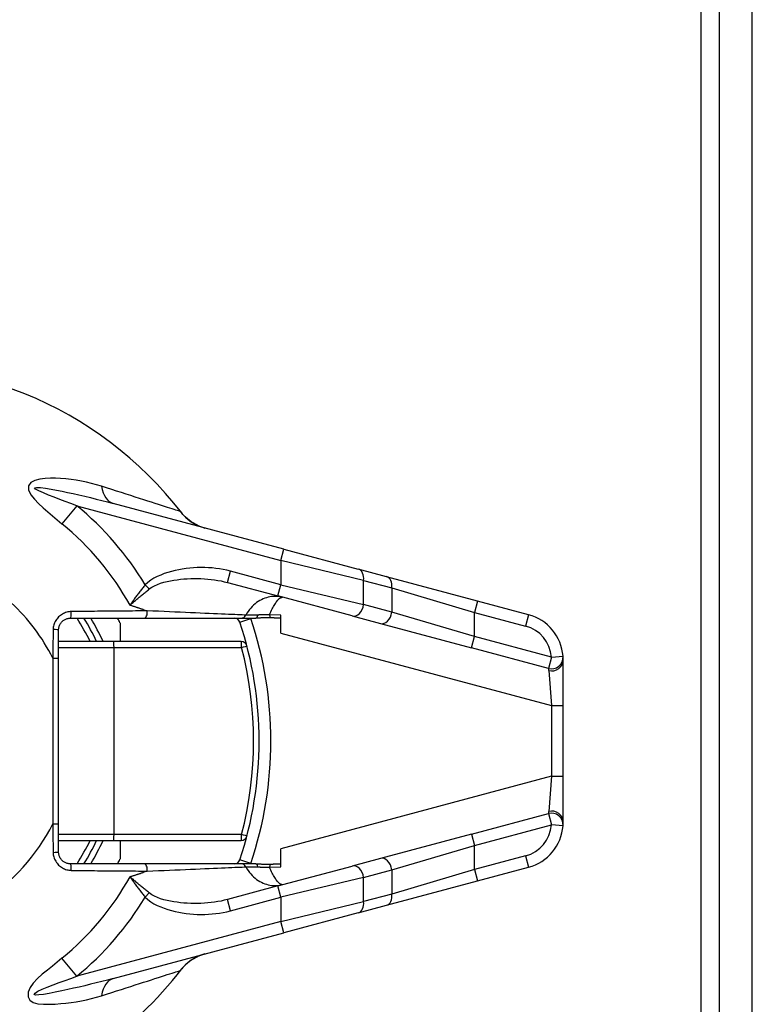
# Model space of a CAD drawing. Header units: inches. Extents: x 0 to 160, y -11 to 104.
# Tile 14 of 38: x 29.73 to 31.51, y 55.02 to 57.42. Entities that reach past the tile are written whole.
import ezdxf

# ---------------------------------------------------------------- set-up
doc = ezdxf.new("R2010")
doc.units = ezdxf.units.IN
doc.header["$LTSCALE"] = 9.635087
doc.header["$MEASUREMENT"] = 0
doc.layers.add('Visible Edges(ANSI)', color=7, linetype='Continuous', lineweight=25)
doc.layers.add('Visible Tangent Edges(ANSI)', color=7, linetype='Continuous', lineweight=25)

msp = doc.modelspace()

# ---------------------------------------------------------------- linework, layer by layer
at = {"layer": 'Visible Edges(ANSI)'}
for p, q in [((31.4336, 21.063), (31.4336, 90.257)), ((31.5133, 21.063), (31.5133, 90.257)), ((30.3708, 56.1278), (29.9544, 56.2394)), ((30.3708, 56.1278), (30.5523, 56.0791)), ((30.6211, 56.0607), (30.5523, 56.0791)), ((30.843, 56.0013), (30.6211, 56.0607)), ((30.2331, 56.0466), (30.356, 56.0136)), ((30.5376, 55.965), (30.356, 56.0136)), ((30.9675, 55.9679), (30.843, 56.0013)), ((29.8497, 55.9595), (30.0301, 55.9595)), ((30.0301, 55.9595), (30.2656, 55.9595)), ((30.2656, 55.9595), (30.3024, 55.9595)), ((30.3632, 55.9231), (30.3632, 55.9669)), ((30.5376, 55.965), (30.6064, 55.9465)), ((29.8212, 55.8618), (29.8212, 55.931)), ((29.971, 55.9484), (29.971, 55.9025)), ((30.6064, 55.9465), (30.8282, 55.8871)), ((29.9556, 55.9025), (29.8212, 55.9025)), ((30.2667, 55.9025), (29.9556, 55.9025)), ((29.8212, 55.4581), (29.8212, 55.8618)), ((31.0521, 55.7462), (31.0521, 55.8577)), ((31.0521, 55.5738), (31.0521, 55.7462)), ((31.0521, 55.4623), (31.0521, 55.5738)), ((29.8212, 55.389), (29.8212, 55.4581)), ((30.8282, 55.4329), (30.6064, 55.3734)), ((29.8212, 55.4175), (29.9556, 55.4175)), ((29.9556, 55.4175), (30.2667, 55.4175)), ((29.971, 55.4175), (29.971, 55.3716)), ((30.3632, 55.353), (30.3632, 55.3969)), ((30.0301, 55.3605), (29.8497, 55.3605)), ((30.2656, 55.3605), (30.0301, 55.3605)), ((30.3024, 55.3605), (30.2656, 55.3605)), ((30.356, 55.3064), (30.5376, 55.355)), ((30.6064, 55.3734), (30.5376, 55.355)), ((30.843, 55.3187), (30.9675, 55.3521)), ((30.356, 55.3064), (30.2331, 55.2734)), ((30.6211, 55.2593), (30.843, 55.3187)), ((30.5523, 55.2408), (30.6211, 55.2593)), ((30.5523, 55.2408), (30.3708, 55.1922)), ((29.9544, 55.0806), (30.3708, 55.1922))]:
    msp.add_line(p, q, dxfattribs=at)
at = {"layer": 'Visible Edges(ANSI)', "flags": 128}
for points in [[(30.1783, 56.1794), (30.166, 56.1834), (30.1566, 56.1877), (30.1492, 56.1918), (30.1435, 56.1955), (30.1354, 56.2017), (30.1302, 56.2064), (30.1267, 56.21), (30.1243, 56.2127), (30.1215, 56.2161)], [(29.8212, 55.931), (29.8213, 55.9329), (29.8215, 55.9347), (29.8218, 55.9366), (29.8222, 55.9384), (29.8228, 55.9402), (29.8234, 55.942), (29.8242, 55.9437), (29.8251, 55.9453), (29.8261, 55.9469), (29.8272, 55.9484), (29.8284, 55.9499), (29.8297, 55.9512), (29.831, 55.9525), (29.8325, 55.9537), (29.834, 55.9548), (29.8356, 55.9557), (29.8372, 55.9566), (29.8389, 55.9574), (29.8406, 55.958), (29.8424, 55.9585), (29.8442, 55.959), (29.846, 55.9593), (29.8479, 55.9594), (29.8497, 55.9595)], [(30.3368, 55.9604), (30.3353, 55.9604), (30.3338, 55.9605), (30.3323, 55.9605), (30.3308, 55.9605), (30.3293, 55.9606), (30.3277, 55.9606), (30.3262, 55.9605), (30.3247, 55.9605), (30.3232, 55.9605), (30.3217, 55.9604), (30.3202, 55.9603), (30.3187, 55.9603), (30.3172, 55.9602), (30.3158, 55.9601), (30.3144, 55.96), (30.3131, 55.9599), (30.3117, 55.9598), (30.3103, 55.9598), (30.309, 55.9597), (30.3077, 55.9596), (30.3063, 55.9596), (30.305, 55.9595), (30.3037, 55.9595), (30.3024, 55.9595)], [(30.3632, 55.9596), (30.3621, 55.9596), (30.361, 55.9596), (30.36, 55.9596), (30.3589, 55.9597), (30.3578, 55.9597), (30.3567, 55.9597), (30.3556, 55.9597), (30.3545, 55.9598), (30.3534, 55.9598), (30.3524, 55.9598), (30.3513, 55.9598), (30.3502, 55.9599), (30.3491, 55.9599), (30.348, 55.9599), (30.3468, 55.96), (30.3457, 55.96), (30.3446, 55.9601), (30.3435, 55.9601), (30.3424, 55.9601), (30.3413, 55.9602), (30.3402, 55.9602), (30.3391, 55.9603), (30.338, 55.9603), (30.3368, 55.9604)], [(31.0521, 55.8577), (31.0521, 55.8584), (31.0521, 55.8591), (31.0521, 55.8597), (31.0521, 55.8603), (31.052, 55.8609), (31.052, 55.8615), (31.052, 55.862), (31.052, 55.8626), (31.052, 55.863), (31.0519, 55.8635), (31.0519, 55.8639), (31.0519, 55.8643), (31.0519, 55.8647), (31.0519, 55.865), (31.0518, 55.8653), (31.0518, 55.8656), (31.0518, 55.8658), (31.0518, 55.866), (31.0518, 55.8662), (31.0518, 55.8663), (31.0517, 55.8664), (31.0517, 55.8665), (31.0517, 55.8666), (31.0517, 55.8666)], [(31.0517, 55.4534), (31.0517, 55.4534), (31.0517, 55.4535), (31.0517, 55.4535), (31.0518, 55.4536), (31.0518, 55.4538), (31.0518, 55.454), (31.0518, 55.4542), (31.0518, 55.4544), (31.0518, 55.4547), (31.0518, 55.455), (31.0519, 55.4553), (31.0519, 55.4557), (31.0519, 55.4561), (31.0519, 55.4565), (31.052, 55.4569), (31.052, 55.4574), (31.052, 55.4579), (31.052, 55.4585), (31.052, 55.459), (31.052, 55.4596), (31.0521, 55.4602), (31.0521, 55.4609), (31.0521, 55.4616), (31.0521, 55.4623)], [(29.8497, 55.3605), (29.8479, 55.3605), (29.846, 55.3607), (29.8442, 55.361), (29.8424, 55.3614), (29.8406, 55.362), (29.8389, 55.3626), (29.8372, 55.3634), (29.8356, 55.3642), (29.834, 55.3652), (29.8325, 55.3663), (29.831, 55.3675), (29.8297, 55.3687), (29.8284, 55.3701), (29.8272, 55.3715), (29.8261, 55.373), (29.8251, 55.3746), (29.8242, 55.3763), (29.8234, 55.378), (29.8228, 55.3798), (29.8222, 55.3816), (29.8218, 55.3834), (29.8215, 55.3852), (29.8213, 55.3871), (29.8212, 55.389)], [(30.3024, 55.3605), (30.3037, 55.3605), (30.3051, 55.3604), (30.3065, 55.3604), (30.3079, 55.3603), (30.3092, 55.3603), (30.3106, 55.3602), (30.3119, 55.3601), (30.3132, 55.36), (30.3145, 55.36), (30.3159, 55.3599), (30.3174, 55.3598), (30.3189, 55.3597), (30.3204, 55.3596), (30.3219, 55.3596), (30.3234, 55.3595), (30.3249, 55.3595), (30.3264, 55.3594), (30.3279, 55.3594), (30.3294, 55.3594), (30.3309, 55.3594), (30.3324, 55.3594), (30.3339, 55.3595), (30.3353, 55.3595), (30.3368, 55.3596)], [(30.3368, 55.3596), (30.338, 55.3596), (30.3391, 55.3597), (30.3402, 55.3597), (30.3413, 55.3598), (30.3424, 55.3598), (30.3435, 55.3599), (30.3446, 55.3599), (30.3457, 55.36), (30.3468, 55.36), (30.3479, 55.36), (30.349, 55.3601), (30.3501, 55.3601), (30.3512, 55.3601), (30.3523, 55.3602), (30.3534, 55.3602), (30.3545, 55.3602), (30.3556, 55.3602), (30.3567, 55.3603), (30.3578, 55.3603), (30.3588, 55.3603), (30.3599, 55.3603), (30.361, 55.3604), (30.3621, 55.3604), (30.3632, 55.3604)], [(30.1783, 55.1406), (30.166, 55.1366), (30.1566, 55.1323), (30.1492, 55.1282), (30.1435, 55.1245), (30.1354, 55.1183), (30.1302, 55.1136), (30.1267, 55.11), (30.1243, 55.1073), (30.1215, 55.1039)]]:
    msp.add_lwpolyline(points, dxfattribs=at)
at = {"layer": 'Visible Edges(ANSI)'}
for centre, radius, start, end in [((29.3976, 55.66), 0.9128, 37.5315, 159.6397), ((29.3976, 55.66), 0.5705, 25.1507, 31.6682), ((29.3976, 55.66), 0.6418, 26.7049, 27.8181), ((30.2497, 55.9452), 0.0143, 18.5094, 90), ((30.938, 55.8577), 0.1141, 4.4712, 75), ((29.3976, 55.66), 0.9128, 341.4906, 18.5094), ((30.2667, 55.8882), 0.0143, 14.7125, 90), ((30.938, 55.4623), 0.1141, 285, 355.5288), ((30.2667, 55.4318), 0.0143, 270, 345.2875), ((29.3976, 55.66), 0.5705, 328.3318, 334.8493), ((29.3976, 55.66), 0.6418, 332.1819, 333.2951), ((30.2497, 55.3747), 0.0143, 270, 341.4906), ((29.3976, 55.66), 0.9128, 286.1276, 322.4685)]:
    msp.add_arc(centre, radius, start, end, dxfattribs=at)
at = {"layer": 'Visible Tangent Edges(ANSI)'}
for p, q in [((31.3887, 20.8819), (31.3887, 90.4381)), ((29.8653, 56.2337), (29.8294, 56.1897)), ((29.8653, 56.2337), (30.3634, 56.1002)), ((30.3634, 56.1002), (30.3708, 56.1278)), ((30.5651, 56.0516), (30.3634, 56.1002)), ((30.3634, 56.1002), (30.3634, 56.0412)), ((30.2331, 56.0466), (30.2405, 56.0741)), ((30.3634, 56.0412), (30.2405, 56.0741)), ((30.5651, 56.0516), (30.6339, 56.0332)), ((30.5651, 55.9925), (30.5651, 56.0516)), ((30.0425, 56.0307), (30.0325, 56.0406)), ((30.356, 56.0136), (30.3634, 56.0412)), ((30.3634, 56.0412), (30.5651, 55.9925)), ((30.6339, 56.0332), (30.8356, 55.9737)), ((30.6339, 56.0332), (30.6339, 55.9741)), ((30.843, 56.0013), (30.8356, 55.9737)), ((30.0291, 55.98), (30.0373, 55.9773)), ((30.6339, 55.9741), (30.5651, 55.9925)), ((30.2632, 55.9498), (30.2903, 55.9588)), ((30.3632, 55.9669), (30.3359, 55.9679)), ((30.8356, 55.9146), (30.6339, 55.9741)), ((30.8356, 55.9737), (30.9601, 55.9403)), ((30.8356, 55.9146), (30.8356, 55.9737)), ((30.9675, 55.9679), (30.9601, 55.9403)), ((30.3632, 55.9231), (31.0236, 55.7462)), ((30.8282, 55.8871), (30.8356, 55.9146)), ((31.0233, 55.8644), (30.8356, 55.9146)), ((29.8212, 55.8882), (29.9564, 55.8882)), ((29.9564, 55.8882), (30.2674, 55.8882)), ((29.9564, 55.4318), (29.9564, 55.8882)), ((31.0159, 55.8368), (30.8282, 55.8871)), ((29.8069, 55.8618), (29.8212, 55.8618)), ((29.8069, 55.8618), (29.8069, 55.4581)), ((31.0233, 55.8644), (31.0159, 55.8368)), ((31.0233, 55.8644), (31.0517, 55.8666)), ((31.0166, 55.8317), (31.0236, 55.7462)), ((31.0236, 55.7462), (31.0236, 55.5738)), ((31.0236, 55.7462), (31.0521, 55.7462)), ((31.0236, 55.5738), (30.3632, 55.3969)), ((31.0236, 55.5738), (31.0166, 55.4883)), ((31.0236, 55.5738), (31.0521, 55.5738)), ((30.8282, 55.4329), (31.0159, 55.4832)), ((31.0159, 55.4832), (31.0233, 55.4556)), ((29.8069, 55.4581), (29.8212, 55.4581)), ((30.8356, 55.4053), (31.0233, 55.4556)), ((31.0517, 55.4534), (31.0233, 55.4556)), ((29.9564, 55.4318), (29.8212, 55.4318)), ((30.2674, 55.4318), (29.9564, 55.4318)), ((30.8282, 55.4329), (30.8356, 55.4053)), ((30.6339, 55.3459), (30.8356, 55.4053)), ((30.8356, 55.3463), (30.8356, 55.4053)), ((30.9601, 55.3796), (30.8356, 55.3463)), ((30.9601, 55.3796), (30.9675, 55.3521)), ((30.2903, 55.3611), (30.2632, 55.3702)), ((30.3359, 55.352), (30.3632, 55.353)), ((30.0373, 55.3426), (30.0291, 55.3399)), ((30.5651, 55.3274), (30.3634, 55.2788)), ((30.5651, 55.3274), (30.6339, 55.3459)), ((30.5651, 55.2684), (30.5651, 55.3274)), ((30.8356, 55.3463), (30.6339, 55.2868)), ((30.6339, 55.3459), (30.6339, 55.2868)), ((30.8356, 55.3463), (30.843, 55.3187)), ((30.3634, 55.2788), (30.356, 55.3064)), ((30.0325, 55.2794), (30.0425, 55.2893)), ((30.6339, 55.2868), (30.5651, 55.2684)), ((30.2405, 55.2459), (30.2331, 55.2734)), ((30.2405, 55.2459), (30.3634, 55.2788)), ((30.3634, 55.2788), (30.3634, 55.2197)), ((30.3634, 55.2197), (30.5651, 55.2684)), ((30.3634, 55.2197), (29.8653, 55.0863)), ((30.3708, 55.1922), (30.3634, 55.2197)), ((29.8653, 55.0863), (29.8294, 55.1303))]:
    msp.add_line(p, q, dxfattribs=at)
at = {"layer": 'Visible Tangent Edges(ANSI)', "flags": 128}
for points in [[(29.9258, 56.2812), (29.9137, 56.2848), (29.9015, 56.2881), (29.8891, 56.2911), (29.8767, 56.2937), (29.8641, 56.296), (29.8515, 56.2979), (29.8389, 56.2994), (29.8262, 56.3005), (29.8136, 56.3011), (29.8011, 56.3011), (29.7885, 56.3005), (29.7754, 56.2987), (29.7631, 56.2953), (29.7532, 56.29), (29.7475, 56.2824), (29.7477, 56.2723), (29.7537, 56.2605), (29.7623, 56.2494), (29.7725, 56.2388), (29.7836, 56.2286), (29.795, 56.2187), (29.8063, 56.2089), (29.8178, 56.1992), (29.8294, 56.1897)], [(29.8653, 56.2337), (29.8514, 56.2388), (29.8375, 56.244), (29.8239, 56.2491), (29.8102, 56.2544), (29.7966, 56.2596), (29.7841, 56.2648), (29.7731, 56.2698), (29.7647, 56.2745), (29.7627, 56.2775), (29.7674, 56.2786), (29.7769, 56.2781), (29.7894, 56.2765), (29.8029, 56.2743), (29.8162, 56.2718), (29.8296, 56.2691), (29.8433, 56.2663), (29.857, 56.2633), (29.8709, 56.2601), (29.8849, 56.2569), (29.8988, 56.2535), (29.9128, 56.2501), (29.9267, 56.2466), (29.9406, 56.243), (29.9544, 56.2394)], [(30.1179, 56.2197), (30.1163, 56.2202), (30.114, 56.2209), (30.111, 56.2219), (30.1074, 56.2231), (30.1031, 56.2244), (30.0982, 56.226), (30.0927, 56.2278), (30.0866, 56.2298), (30.0799, 56.2319), (30.0726, 56.2343), (30.0648, 56.2368), (30.0566, 56.2394), (30.0478, 56.2422), (30.0386, 56.2452), (30.0289, 56.2483), (30.0188, 56.2515), (30.0083, 56.2549), (29.9975, 56.2584), (29.9862, 56.262), (29.9747, 56.2657), (29.9628, 56.2695), (29.9507, 56.2733), (29.9383, 56.2772), (29.9258, 56.2812)], [(30.1215, 56.2161), (30.1213, 56.2163), (30.1211, 56.2166), (30.1209, 56.2168), (30.1207, 56.2171), (30.1205, 56.2173), (30.1203, 56.2175), (30.1202, 56.2177), (30.12, 56.2179), (30.1198, 56.2181), (30.1197, 56.2183), (30.1195, 56.2184), (30.1193, 56.2186), (30.1192, 56.2187), (30.119, 56.2189), (30.1189, 56.219), (30.1188, 56.2191), (30.1186, 56.2192), (30.1185, 56.2193), (30.1184, 56.2194), (30.1183, 56.2195), (30.1182, 56.2195), (30.1181, 56.2196), (30.118, 56.2196), (30.1179, 56.2197)], [(30.2405, 56.0741), (30.2317, 56.0763), (30.2228, 56.0782), (30.2138, 56.0797), (30.2048, 56.081), (30.1957, 56.0819), (30.1866, 56.0826), (30.1775, 56.0829), (30.1683, 56.083), (30.1592, 56.0828), (30.1501, 56.0823), (30.1411, 56.0816), (30.132, 56.0806), (30.123, 56.0792), (30.1141, 56.0776), (30.1052, 56.0757), (30.0964, 56.0735), (30.0876, 56.071), (30.0788, 56.0681), (30.0703, 56.0648), (30.062, 56.0611), (30.0539, 56.0569), (30.0463, 56.0521), (30.0391, 56.0467), (30.0325, 56.0406)], [(30.0425, 56.0307), (30.0486, 56.0349), (30.0553, 56.0387), (30.0624, 56.0419), (30.0699, 56.0447), (30.0777, 56.047), (30.0857, 56.0491), (30.0939, 56.0508), (30.1021, 56.0522), (30.1104, 56.0534), (30.1186, 56.0545), (30.1269, 56.0552), (30.1352, 56.0558), (30.1436, 56.0562), (30.1519, 56.0563), (30.1602, 56.0563), (30.1685, 56.056), (30.1768, 56.0556), (30.185, 56.0549), (30.1932, 56.0541), (30.2014, 56.053), (30.2095, 56.0517), (30.2174, 56.0502), (30.2253, 56.0485), (30.2331, 56.0466)], [(30.0325, 56.0406), (30.0307, 56.0386), (30.029, 56.0365), (30.0273, 56.0345), (30.0256, 56.0325), (30.024, 56.0304), (30.0223, 56.0283), (30.0207, 56.0263), (30.019, 56.0242), (30.0174, 56.0221), (30.0158, 56.02), (30.0143, 56.0179), (30.0127, 56.0158), (30.0112, 56.0137), (30.0097, 56.0116), (30.0082, 56.0096), (30.0067, 56.0075), (30.0052, 56.0054), (30.0038, 56.0033), (30.0023, 56.0012), (30.0009, 55.9992), (29.9996, 55.9971), (29.9982, 55.9951), (29.9968, 55.993), (29.9955, 55.991)], [(29.9955, 55.991), (29.9973, 55.9926), (29.9991, 55.9942), (30.0009, 55.9958), (30.0028, 55.9974), (30.0046, 55.999), (30.0065, 56.0007), (30.0084, 56.0023), (30.0103, 56.004), (30.0122, 56.0056), (30.0142, 56.0073), (30.0161, 56.0089), (30.0181, 56.0106), (30.0201, 56.0123), (30.0221, 56.014), (30.0241, 56.0156), (30.0261, 56.0173), (30.0281, 56.019), (30.0301, 56.0207), (30.0322, 56.0224), (30.0342, 56.024), (30.0363, 56.0257), (30.0384, 56.0274), (30.0405, 56.029), (30.0425, 56.0307)], [(30.3685, 56.0103), (30.3646, 56.0112), (30.3607, 56.0119), (30.3568, 56.0124), (30.3528, 56.0126), (30.3488, 56.0127), (30.3447, 56.0125), (30.3406, 56.0121), (30.3365, 56.0115), (30.3324, 56.0106), (30.3283, 56.0095), (30.3242, 56.0081), (30.3202, 56.0065), (30.3161, 56.0046), (30.3121, 56.0025), (30.3082, 56.0002), (30.3043, 55.9975), (30.3005, 55.9946), (30.2968, 55.9915), (30.2932, 55.9881), (30.2898, 55.9843), (30.2865, 55.9804), (30.2834, 55.9761), (30.2805, 55.9717), (30.2778, 55.967)], [(30.3359, 55.9679), (30.3375, 55.9717), (30.339, 55.9753), (30.3406, 55.9787), (30.3422, 55.982), (30.3438, 55.985), (30.3453, 55.9879), (30.3468, 55.9906), (30.3484, 55.9932), (30.3499, 55.9955), (30.3513, 55.9977), (30.3528, 55.9997), (30.3542, 56.0015), (30.3556, 56.0032), (30.3569, 56.0047), (30.3583, 56.006), (30.3596, 56.0071), (30.3608, 56.0081), (30.362, 56.0089), (30.3632, 56.0095), (30.3643, 56.01), (30.3654, 56.0103), (30.3665, 56.0105), (30.3675, 56.0105), (30.3685, 56.0103)], [(30.0373, 55.9773), (30.0303, 55.9773), (30.0231, 55.9772), (30.0159, 55.9772), (30.0086, 55.9771), (30.0012, 55.977), (29.9938, 55.977), (29.9863, 55.9769), (29.9788, 55.9768), (29.9711, 55.9768), (29.9635, 55.9767), (29.9557, 55.9766), (29.948, 55.9765), (29.9402, 55.9765), (29.9323, 55.9764), (29.9244, 55.9763), (29.9165, 55.9762), (29.9085, 55.9761), (29.9005, 55.9761), (29.8925, 55.976), (29.8845, 55.9759), (29.8764, 55.9758), (29.8684, 55.9757), (29.8603, 55.9756), (29.8522, 55.9755)], [(30.0291, 55.98), (30.0277, 55.9805), (30.0264, 55.9809), (30.025, 55.9814), (30.0236, 55.9818), (30.0222, 55.9823), (30.0208, 55.9827), (30.0194, 55.9832), (30.018, 55.9836), (30.0166, 55.9841), (30.0152, 55.9846), (30.0139, 55.985), (30.0125, 55.9855), (30.0111, 55.9859), (30.0097, 55.9864), (30.0082, 55.9868), (30.0068, 55.9873), (30.0054, 55.9878), (30.004, 55.9882), (30.0026, 55.9887), (30.0012, 55.9892), (29.9998, 55.9896), (29.9984, 55.9901), (29.9969, 55.9906), (29.9955, 55.991)], [(30.2778, 55.967), (30.2739, 55.9671), (30.2692, 55.9673), (30.2638, 55.9676), (30.2578, 55.9678), (30.2511, 55.9681), (30.2438, 55.9684), (30.2359, 55.9687), (30.2275, 55.9691), (30.2185, 55.9695), (30.209, 55.9699), (30.199, 55.9703), (30.1886, 55.9708), (30.1778, 55.9713), (30.1665, 55.9717), (30.1549, 55.9722), (30.1429, 55.9728), (30.1305, 55.9733), (30.1179, 55.9739), (30.105, 55.9744), (30.0918, 55.975), (30.0784, 55.9756), (30.0649, 55.9762), (30.0512, 55.9767), (30.0373, 55.9773)], [(29.8522, 55.9755), (29.8494, 55.9754), (29.8466, 55.9751), (29.8437, 55.9746), (29.841, 55.9739), (29.8382, 55.973), (29.8355, 55.972), (29.8329, 55.9708), (29.8304, 55.9695), (29.8279, 55.968), (29.8256, 55.9663), (29.8234, 55.9645), (29.8213, 55.9625), (29.8193, 55.9605), (29.8174, 55.9582), (29.8157, 55.9559), (29.8141, 55.9535), (29.8127, 55.951), (29.8115, 55.9484), (29.8104, 55.9457), (29.8096, 55.9429), (29.8088, 55.9401), (29.8083, 55.9373), (29.808, 55.9344), (29.8079, 55.9316)], [(30.3074, 55.9672), (30.3056, 55.9672), (30.3038, 55.9672), (30.302, 55.9671), (30.3003, 55.9671), (30.2986, 55.9671), (30.297, 55.9671), (30.2954, 55.967), (30.2939, 55.967), (30.2924, 55.967), (30.291, 55.967), (30.2896, 55.967), (30.2883, 55.967), (30.2871, 55.967), (30.2859, 55.9669), (30.2848, 55.9669), (30.2837, 55.9669), (30.2827, 55.9669), (30.2818, 55.9669), (30.281, 55.9669), (30.2802, 55.9669), (30.2795, 55.9669), (30.2789, 55.967), (30.2783, 55.967), (30.2778, 55.967)], [(30.3359, 55.9679), (30.3347, 55.9679), (30.3335, 55.9679), (30.3322, 55.9678), (30.331, 55.9678), (30.3298, 55.9677), (30.3286, 55.9677), (30.3274, 55.9677), (30.3262, 55.9676), (30.325, 55.9676), (30.3238, 55.9676), (30.3225, 55.9676), (30.3213, 55.9675), (30.3201, 55.9675), (30.3189, 55.9675), (30.3177, 55.9674), (30.3166, 55.9674), (30.3154, 55.9674), (30.3142, 55.9674), (30.313, 55.9673), (30.3119, 55.9673), (30.3107, 55.9673), (30.3096, 55.9673), (30.3085, 55.9672), (30.3074, 55.9672)], [(29.8079, 55.9316), (29.8078, 55.9287), (29.8078, 55.9258), (29.8078, 55.9229), (29.8077, 55.9199), (29.8077, 55.917), (29.8076, 55.9141), (29.8076, 55.9112), (29.8076, 55.9083), (29.8075, 55.9054), (29.8075, 55.9025), (29.8074, 55.8996), (29.8074, 55.8967), (29.8074, 55.8938), (29.8073, 55.8909), (29.8073, 55.888), (29.8072, 55.8851), (29.8072, 55.8822), (29.8072, 55.8793), (29.8071, 55.8764), (29.8071, 55.8734), (29.8071, 55.8705), (29.807, 55.8676), (29.807, 55.8647), (29.8069, 55.8618)], [(31.0159, 55.8368), (31.0159, 55.8368), (31.0159, 55.8368), (31.0159, 55.8367), (31.0159, 55.8367), (31.016, 55.8366), (31.016, 55.8365), (31.016, 55.8363), (31.016, 55.8362), (31.0161, 55.8361), (31.0161, 55.8359), (31.0161, 55.8357), (31.0161, 55.8355), (31.0162, 55.8353), (31.0162, 55.835), (31.0163, 55.8348), (31.0163, 55.8345), (31.0163, 55.8342), (31.0164, 55.8339), (31.0164, 55.8335), (31.0164, 55.8332), (31.0165, 55.8328), (31.0165, 55.8325), (31.0165, 55.8321), (31.0166, 55.8317)], [(31.0166, 55.4883), (31.0165, 55.4879), (31.0165, 55.4875), (31.0165, 55.4871), (31.0164, 55.4868), (31.0164, 55.4864), (31.0164, 55.4861), (31.0163, 55.4858), (31.0163, 55.4855), (31.0163, 55.4852), (31.0162, 55.485), (31.0162, 55.4847), (31.0161, 55.4845), (31.0161, 55.4843), (31.0161, 55.4841), (31.0161, 55.4839), (31.016, 55.4838), (31.016, 55.4836), (31.016, 55.4835), (31.016, 55.4834), (31.0159, 55.4833), (31.0159, 55.4833), (31.0159, 55.4832), (31.0159, 55.4832), (31.0159, 55.4832)], [(29.8069, 55.4581), (29.807, 55.4552), (29.807, 55.4523), (29.8071, 55.4494), (29.8071, 55.4465), (29.8071, 55.4436), (29.8072, 55.4407), (29.8072, 55.4378), (29.8072, 55.4349), (29.8073, 55.432), (29.8073, 55.4291), (29.8074, 55.4262), (29.8074, 55.4233), (29.8074, 55.4204), (29.8075, 55.4175), (29.8075, 55.4146), (29.8076, 55.4117), (29.8076, 55.4088), (29.8076, 55.4058), (29.8077, 55.4029), (29.8077, 55.4), (29.8078, 55.3971), (29.8078, 55.3942), (29.8078, 55.3913), (29.8079, 55.3884)], [(29.8079, 55.3884), (29.808, 55.3855), (29.8083, 55.3827), (29.8089, 55.3799), (29.8096, 55.3771), (29.8104, 55.3743), (29.8115, 55.3716), (29.8127, 55.369), (29.8141, 55.3665), (29.8157, 55.364), (29.8174, 55.3617), (29.8193, 55.3595), (29.8213, 55.3574), (29.8234, 55.3555), (29.8256, 55.3537), (29.8279, 55.352), (29.8304, 55.3505), (29.8329, 55.3491), (29.8355, 55.348), (29.8382, 55.3469), (29.8409, 55.3461), (29.8437, 55.3454), (29.8465, 55.3449), (29.8494, 55.3446), (29.8522, 55.3445)], [(30.0373, 55.3426), (30.0512, 55.3432), (30.0649, 55.3438), (30.0784, 55.3444), (30.0918, 55.345), (30.105, 55.3456), (30.1179, 55.3461), (30.1305, 55.3467), (30.1429, 55.3472), (30.1549, 55.3477), (30.1665, 55.3482), (30.1778, 55.3487), (30.1886, 55.3492), (30.199, 55.3496), (30.209, 55.3501), (30.2185, 55.3505), (30.2275, 55.3509), (30.2359, 55.3512), (30.2438, 55.3516), (30.2511, 55.3519), (30.2578, 55.3521), (30.2638, 55.3524), (30.2692, 55.3526), (30.2739, 55.3528), (30.2778, 55.353)], [(30.2778, 55.353), (30.2783, 55.353), (30.2789, 55.353), (30.2795, 55.353), (30.2802, 55.353), (30.281, 55.353), (30.2818, 55.353), (30.2827, 55.353), (30.2837, 55.353), (30.2848, 55.353), (30.2859, 55.353), (30.2871, 55.353), (30.2883, 55.353), (30.2896, 55.353), (30.291, 55.353), (30.2924, 55.353), (30.2939, 55.353), (30.2954, 55.3529), (30.297, 55.3529), (30.2986, 55.3529), (30.3003, 55.3529), (30.302, 55.3528), (30.3038, 55.3528), (30.3056, 55.3528), (30.3074, 55.3527)], [(30.2778, 55.353), (30.2805, 55.3483), (30.2834, 55.3438), (30.2865, 55.3396), (30.2898, 55.3356), (30.2932, 55.3319), (30.2968, 55.3285), (30.3005, 55.3253), (30.3043, 55.3224), (30.3082, 55.3198), (30.3121, 55.3174), (30.3161, 55.3153), (30.3202, 55.3135), (30.3242, 55.3119), (30.3283, 55.3105), (30.3324, 55.3094), (30.3365, 55.3085), (30.3406, 55.3079), (30.3447, 55.3075), (30.3488, 55.3073), (30.3528, 55.3073), (30.3568, 55.3076), (30.3607, 55.3081), (30.3646, 55.3088), (30.3685, 55.3097)], [(30.3074, 55.3527), (30.3085, 55.3527), (30.3096, 55.3527), (30.3107, 55.3527), (30.3119, 55.3527), (30.313, 55.3526), (30.3142, 55.3526), (30.3154, 55.3526), (30.3166, 55.3526), (30.3177, 55.3525), (30.3189, 55.3525), (30.3201, 55.3525), (30.3213, 55.3525), (30.3225, 55.3524), (30.3238, 55.3524), (30.325, 55.3524), (30.3262, 55.3523), (30.3274, 55.3523), (30.3286, 55.3523), (30.3298, 55.3522), (30.331, 55.3522), (30.3322, 55.3522), (30.3335, 55.3521), (30.3347, 55.3521), (30.3359, 55.352)], [(30.3685, 55.3097), (30.3675, 55.3095), (30.3665, 55.3095), (30.3654, 55.3097), (30.3643, 55.31), (30.3632, 55.3104), (30.362, 55.3111), (30.3608, 55.3119), (30.3596, 55.3129), (30.3583, 55.314), (30.3569, 55.3153), (30.3556, 55.3168), (30.3542, 55.3184), (30.3528, 55.3203), (30.3513, 55.3223), (30.3499, 55.3244), (30.3484, 55.3268), (30.3468, 55.3293), (30.3453, 55.332), (30.3438, 55.3349), (30.3422, 55.338), (30.3406, 55.3412), (30.339, 55.3447), (30.3375, 55.3483), (30.3359, 55.352)], [(29.8522, 55.3445), (29.8603, 55.3444), (29.8684, 55.3443), (29.8764, 55.3442), (29.8845, 55.3441), (29.8925, 55.344), (29.9005, 55.3439), (29.9085, 55.3438), (29.9165, 55.3437), (29.9244, 55.3437), (29.9323, 55.3436), (29.9402, 55.3435), (29.948, 55.3434), (29.9557, 55.3434), (29.9635, 55.3433), (29.9711, 55.3432), (29.9788, 55.3431), (29.9863, 55.3431), (29.9938, 55.343), (30.0012, 55.3429), (30.0086, 55.3429), (30.0159, 55.3428), (30.0231, 55.3427), (30.0303, 55.3427), (30.0373, 55.3426)], [(29.9955, 55.3289), (29.9969, 55.3294), (29.9984, 55.3299), (29.9998, 55.3303), (30.0012, 55.3308), (30.0026, 55.3313), (30.004, 55.3317), (30.0054, 55.3322), (30.0068, 55.3327), (30.0082, 55.3331), (30.0097, 55.3336), (30.0111, 55.334), (30.0125, 55.3345), (30.0139, 55.335), (30.0152, 55.3354), (30.0166, 55.3359), (30.018, 55.3363), (30.0194, 55.3368), (30.0208, 55.3372), (30.0222, 55.3377), (30.0236, 55.3381), (30.025, 55.3386), (30.0264, 55.339), (30.0277, 55.3395), (30.0291, 55.3399)], [(30.0425, 55.2893), (30.0405, 55.291), (30.0384, 55.2926), (30.0363, 55.2943), (30.0342, 55.2959), (30.0322, 55.2976), (30.0301, 55.2993), (30.0281, 55.301), (30.0261, 55.3026), (30.0241, 55.3043), (30.0221, 55.306), (30.0201, 55.3077), (30.0181, 55.3094), (30.0161, 55.311), (30.0142, 55.3127), (30.0122, 55.3144), (30.0103, 55.316), (30.0084, 55.3177), (30.0065, 55.3193), (30.0046, 55.3209), (30.0028, 55.3226), (30.0009, 55.3242), (29.9991, 55.3258), (29.9973, 55.3274), (29.9955, 55.3289)], [(29.9955, 55.3289), (29.9968, 55.3269), (29.9982, 55.3249), (29.9996, 55.3229), (30.0009, 55.3208), (30.0023, 55.3187), (30.0038, 55.3167), (30.0052, 55.3146), (30.0067, 55.3125), (30.0082, 55.3104), (30.0097, 55.3083), (30.0112, 55.3062), (30.0127, 55.3041), (30.0143, 55.3021), (30.0158, 55.3), (30.0174, 55.2979), (30.019, 55.2958), (30.0207, 55.2937), (30.0223, 55.2916), (30.024, 55.2896), (30.0256, 55.2875), (30.0273, 55.2855), (30.029, 55.2834), (30.0307, 55.2814), (30.0325, 55.2794)], [(30.0325, 55.2794), (30.0391, 55.2733), (30.0463, 55.2679), (30.0539, 55.2631), (30.062, 55.2589), (30.0703, 55.2551), (30.0788, 55.2519), (30.0876, 55.249), (30.0964, 55.2465), (30.1052, 55.2443), (30.1141, 55.2424), (30.123, 55.2407), (30.132, 55.2394), (30.1411, 55.2384), (30.1501, 55.2376), (30.1592, 55.2372), (30.1683, 55.237), (30.1775, 55.237), (30.1866, 55.2374), (30.1957, 55.2381), (30.2048, 55.239), (30.2138, 55.2403), (30.2228, 55.2418), (30.2317, 55.2437), (30.2405, 55.2459)], [(30.2331, 55.2734), (30.2253, 55.2715), (30.2174, 55.2697), (30.2095, 55.2682), (30.2014, 55.267), (30.1932, 55.2659), (30.185, 55.265), (30.1768, 55.2644), (30.1685, 55.2639), (30.1602, 55.2637), (30.1519, 55.2636), (30.1436, 55.2638), (30.1352, 55.2642), (30.1269, 55.2647), (30.1186, 55.2655), (30.1104, 55.2665), (30.1021, 55.2678), (30.0939, 55.2692), (30.0857, 55.2709), (30.0777, 55.2729), (30.0699, 55.2753), (30.0624, 55.2781), (30.0553, 55.2813), (30.0486, 55.285), (30.0425, 55.2893)], [(29.8294, 55.1303), (29.8178, 55.1207), (29.8062, 55.1111), (29.7939, 55.1012), (29.7815, 55.091), (29.7697, 55.0805), (29.7595, 55.0697), (29.7517, 55.0586), (29.7472, 55.0473), (29.7468, 55.0362), (29.7512, 55.0278), (29.7594, 55.0223), (29.7707, 55.0192), (29.784, 55.0178), (29.7984, 55.0178), (29.8129, 55.0185), (29.8266, 55.0196), (29.8392, 55.0207), (29.8518, 55.0222), (29.8644, 55.024), (29.8768, 55.0263), (29.8892, 55.0289), (29.9015, 55.0318), (29.9137, 55.0351), (29.9258, 55.0388)], [(29.9258, 55.0388), (29.9383, 55.0427), (29.9507, 55.0466), (29.9627, 55.0505), (29.9745, 55.0542), (29.986, 55.0579), (29.9972, 55.0615), (30.008, 55.0649), (30.0184, 55.0683), (30.0285, 55.0715), (30.0382, 55.0746), (30.0475, 55.0776), (30.0563, 55.0805), (30.0646, 55.0831), (30.0724, 55.0857), (30.0797, 55.088), (30.0864, 55.0902), (30.0925, 55.0921), (30.0981, 55.0939), (30.103, 55.0955), (30.1073, 55.0969), (30.111, 55.0981), (30.114, 55.099), (30.1163, 55.0998), (30.1179, 55.1003)], [(30.1179, 55.1003), (30.118, 55.1003), (30.1181, 55.1004), (30.1182, 55.1004), (30.1183, 55.1005), (30.1184, 55.1006), (30.1185, 55.1007), (30.1186, 55.1008), (30.1188, 55.1009), (30.1189, 55.101), (30.119, 55.1011), (30.1192, 55.1012), (30.1193, 55.1014), (30.1195, 55.1016), (30.1197, 55.1017), (30.1198, 55.1019), (30.12, 55.1021), (30.1202, 55.1023), (30.1203, 55.1025), (30.1205, 55.1027), (30.1207, 55.1029), (30.1209, 55.1031), (30.1211, 55.1034), (30.1213, 55.1036), (30.1215, 55.1039)], [(29.9544, 55.0806), (29.9406, 55.077), (29.9267, 55.0734), (29.9129, 55.0699), (29.899, 55.0665), (29.8851, 55.0631), (29.8713, 55.0599), (29.8575, 55.0568), (29.8437, 55.0538), (29.8288, 55.0506), (29.8132, 55.0473), (29.7979, 55.0443), (29.7841, 55.0419), (29.7727, 55.0405), (29.7649, 55.0403), (29.7617, 55.0419), (29.7641, 55.0452), (29.7709, 55.0495), (29.781, 55.0543), (29.7936, 55.0596), (29.8078, 55.065), (29.8227, 55.0706), (29.8374, 55.076), (29.8514, 55.0811), (29.8653, 55.0863)]]:
    msp.add_lwpolyline(points, dxfattribs=at)
at = {"layer": 'Visible Tangent Edges(ANSI)'}
for centre, radius, start, end in [((29.3976, 55.66), 0.7402, 30.9402, 50.8129), ((29.3976, 55.66), 0.6834, 28.9712, 50.8129), ((29.3976, 55.66), 0.4564, 26.2497, 47.5458), ((29.3976, 55.66), 0.5562, 25.8424, 32.579), ((29.3976, 55.66), 0.5848, 24.4963, 30.8102), ((30.2497, 55.9452), 0.0428, 18.5094, 19.4712), ((29.3976, 55.66), 0.9413, 341.4906, 18.5094), ((30.938, 55.8577), 0.0856, 4.4712, 75), ((29.3984, 55.66), 0.8985, 345.2875, 14.7125), ((31.0233, 55.8644), 0.0285, 255, 4.4712), ((31.0233, 55.4556), 0.0285, 355.5288, 105), ((29.3976, 55.66), 0.4564, 206.0058, 333.7503), ((30.938, 55.4623), 0.0856, 285, 355.5288), ((29.3976, 55.66), 0.5562, 327.421, 334.1576), ((29.3976, 55.66), 0.5848, 329.1898, 335.5037), ((30.2497, 55.3747), 0.0428, 340.5288, 341.4906), ((29.3976, 55.66), 0.6834, 309.1871, 331.0288), ((29.3976, 55.66), 0.7402, 309.1871, 329.0598)]:
    msp.add_arc(centre, radius, start, end, dxfattribs=at)
for centre, major_axis, ratio, start_param, end_param in [((29.9839, 56.3496), (-0.0295, -0.1102), 0.479095, 5.502885, 6.283185), ((30.2078, 56.2896), (-0.0295, -0.1102), 0.996014, 5.63287, 6.283185), ((30.5449, 56.0516), (0.0074, 0.0276), 0.694747, 4.896439, 6.283185), ((30.6138, 56.0332), (0.0074, 0.0276), 0.694747, 4.896439, 6.283185), ((30.0301, 55.9738), (0, -0.0143), 0.522562, 0, 1.824446), ((30.5449, 55.9925), (-0.0074, -0.0276), 0.694747, 0, 1.754846), ((29.8497, 55.9738), (0, -0.0143), 0.175836, 0, 1.692227), ((30.2656, 55.9738), (0, -0.0143), 0.975069, 0, 1.075411), ((30.3024, 55.9738), (0, -0.0143), 0.39505, 0, 1.094555), ((30.3374, 55.9738), (0, -0.0143), 0.120075, 5.133684, 5.931805), ((30.6138, 55.9741), (-0.0074, -0.0276), 0.694747, 0, 1.754846), ((29.8069, 55.931), (0.0143, 0), 0.043172, 0, 1.505676), ((29.9556, 55.8882), (0, 0.0143), 0.052336, 4.712389, 6.283185), ((30.2667, 55.8882), (0, 0.0143), 0.052336, 4.712389, 6.283185), ((30.2667, 55.8882), (0.0138, 0.0036), 0.013309, 4.763031, 6.283185), ((31.0236, 55.8577), (0.0285, 0), 0.940453, 4.465535, 6.283185), ((31.0236, 55.4623), (0.0285, 0), 0.940453, 0, 1.817651), ((29.9556, 55.4318), (0, -0.0143), 0.052336, 0, 1.570796), ((30.2667, 55.4318), (0, -0.0143), 0.052336, 0, 1.570796), ((30.2667, 55.4318), (0.0138, -0.0036), 0.013309, 0, 1.520155), ((29.8069, 55.389), (0.0143, 0), 0.043172, 4.77751, 6.283185), ((29.8497, 55.3462), (0, 0.0143), 0.175836, 4.590958, 6.283185), ((30.0301, 55.3462), (0, 0.0143), 0.522562, 4.458739, 6.283185), ((30.2656, 55.3462), (0, 0.0143), 0.975069, 5.207774, 6.283185), ((30.3024, 55.3462), (0, 0.0143), 0.39505, 5.18863, 6.283185), ((30.3374, 55.3462), (0, 0.0143), 0.120075, 0.351381, 1.149502), ((30.5449, 55.3274), (-0.0074, 0.0276), 0.694747, 4.528339, 6.283185), ((30.6138, 55.3459), (-0.0074, 0.0276), 0.694747, 4.528339, 6.283185), ((30.6138, 55.2868), (0.0074, -0.0276), 0.694747, 0, 1.386746), ((30.5449, 55.2684), (0.0074, -0.0276), 0.694747, 0, 1.386746), ((30.2078, 55.0304), (-0.0295, 0.1102), 0.996014, 0, 0.650315), ((29.9839, 54.9704), (-0.0295, 0.1102), 0.479095, 0, 0.780301)]:
    msp.add_ellipse(centre, major_axis=major_axis, ratio=ratio, start_param=start_param, end_param=end_param, dxfattribs=at)

doc.saveas('drawing.dxf')
